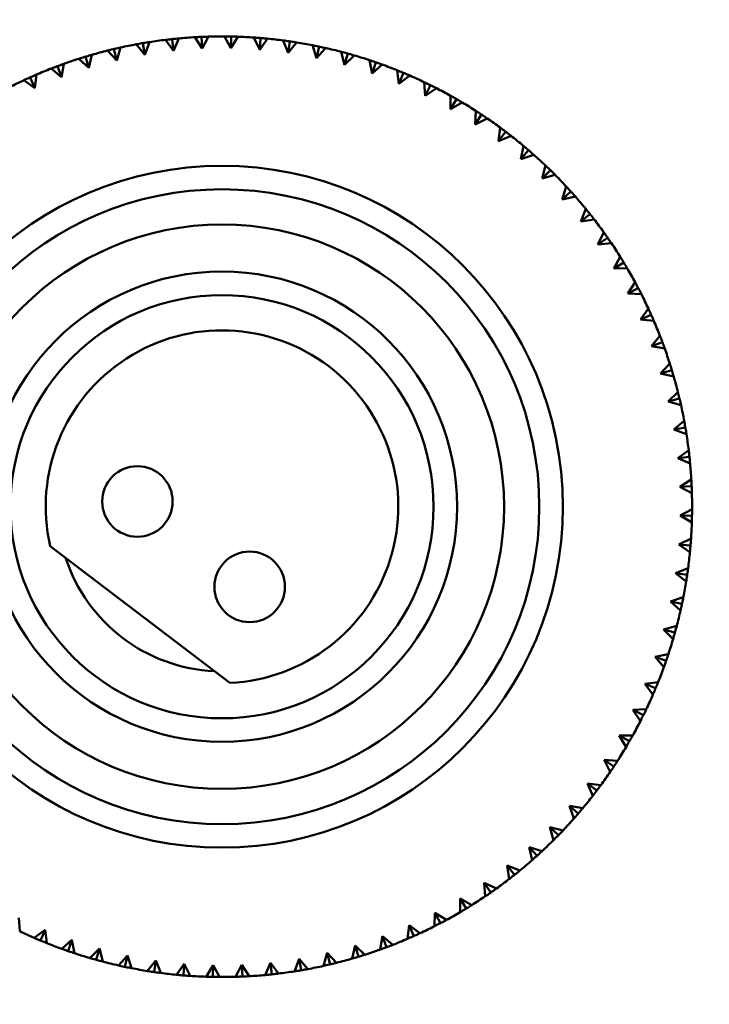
# Model space of a CAD drawing. Header units: millimetres. Extents: x 122 to 1973, y 56 to 2939.
# Tile 12 of 29: x 505 to 534, y 218 to 260. Entities that reach past the tile are written whole.
import ezdxf

# ---------------------------------------------------------------- set-up
doc = ezdxf.new("R2010")
doc.units = ezdxf.units.MM
doc.header["$LTSCALE"] = 10
doc.layers.add('Widoczne (ISO)', color=7, linetype='Continuous', lineweight=50)

msp = doc.modelspace()

# ---------------------------------------------------------------- linework, layer by layer
at = {"layer": 'Widoczne (ISO)'}
for p, q in [((511.602, 258.341), (511.263, 258.805)), ((511.549, 258.838), (511.602, 258.341)), ((511.835, 258.866), (511.602, 258.341)), ((512.823, 258.432), (512.514, 258.917)), ((512.802, 258.932), (512.823, 258.432)), ((513.089, 258.942), (512.823, 258.432)), ((514.048, 258.447), (513.77, 258.95)), ((514.058, 258.947), (514.048, 258.447)), ((514.345, 258.939), (514.048, 258.447)), ((515.272, 258.385), (515.026, 258.904)), ((515.313, 258.883), (515.272, 258.385)), ((515.599, 258.857), (515.272, 258.385)), ((516.489, 258.246), (516.276, 258.78)), ((509.073, 258.415), (509.188, 257.929)), ((509.353, 258.479), (509.188, 257.929)), ((510.388, 258.173), (510.021, 258.615)), ((510.304, 258.666), (510.388, 258.173)), ((510.588, 258.712), (510.388, 258.173)), ((516.561, 258.74), (516.489, 258.246)), ((516.845, 258.697), (516.489, 258.246)), ((517.695, 258.03), (517.516, 258.577)), ((517.798, 258.52), (517.695, 258.03)), ((518.079, 258.458), (517.695, 258.03)), ((508.005, 257.61), (507.585, 258.003)), ((507.86, 258.088), (508.005, 257.61)), ((508.135, 258.17), (508.005, 257.61)), ((509.188, 257.929), (508.793, 258.347)), ((518.885, 257.74), (518.741, 258.297)), ((519.019, 258.222), (518.885, 257.74)), ((519.295, 258.143), (518.885, 257.74)), ((520.054, 257.375), (519.946, 257.94)), ((506.844, 257.217), (506.401, 257.583)), ((506.669, 257.686), (506.844, 257.217)), ((506.939, 257.785), (506.844, 257.217)), ((520.218, 257.848), (520.054, 257.375)), ((520.489, 257.752), (520.054, 257.375)), ((505.507, 257.209), (505.711, 256.753)), ((505.77, 257.325), (505.711, 256.753)), ((521.199, 256.938), (521.126, 257.508)), ((521.392, 257.399), (521.199, 256.938)), ((521.656, 257.286), (521.199, 256.938)), ((505.711, 256.753), (505.245, 257.09)), ((522.313, 256.43), (522.276, 257.004)), ((522.535, 256.878), (522.313, 256.43)), ((522.792, 256.749), (522.313, 256.43)), ((523.394, 255.853), (523.393, 256.428)), ((523.643, 256.286), (523.394, 255.853)), ((523.891, 256.141), (523.394, 255.853)), ((524.436, 255.209), (524.471, 255.783)), ((524.712, 255.625), (524.436, 255.209)), ((524.95, 255.465), (524.436, 255.209)), ((525.435, 254.5), (525.507, 255.071)), ((525.737, 254.899), (525.435, 254.5)), ((525.965, 254.724), (525.435, 254.5)), ((526.389, 253.731), (526.495, 254.296)), ((526.715, 254.11), (526.389, 253.731)), ((526.931, 253.921), (526.389, 253.731)), ((527.291, 252.903), (527.434, 253.46)), ((527.641, 253.261), (527.291, 252.903)), ((527.845, 253.059), (527.291, 252.903)), ((528.141, 252.02), (528.318, 252.567)), ((528.512, 252.355), (528.141, 252.02)), ((528.703, 252.141), (528.141, 252.02)), ((528.933, 251.086), (529.144, 251.621)), ((529.324, 251.397), (528.933, 251.086)), ((529.501, 251.171), (528.933, 251.086)), ((529.665, 250.103), (529.909, 250.624)), ((530.075, 250.389), (529.665, 250.103)), ((530.238, 250.152), (529.665, 250.103)), ((530.333, 249.077), (530.61, 249.581)), ((530.761, 249.337), (530.333, 249.077)), ((530.908, 249.09), (530.333, 249.077)), ((530.936, 248.011), (531.244, 248.497)), ((531.379, 248.243), (530.936, 248.011)), ((531.511, 247.987), (530.936, 248.011)), ((531.471, 246.908), (531.808, 247.374)), ((531.928, 247.113), (531.471, 246.908)), ((532.043, 246.849), (531.471, 246.908)), ((531.936, 245.775), (532.302, 246.219)), ((532.404, 245.95), (531.936, 245.775)), ((532.503, 245.68), (531.936, 245.775)), ((532.328, 244.615), (532.721, 245.034)), ((532.807, 244.76), (532.328, 244.615)), ((532.888, 244.484), (532.328, 244.615)), ((532.647, 243.432), (533.065, 243.826)), ((533.134, 243.547), (532.647, 243.432)), ((533.198, 243.266), (532.647, 243.432)), ((532.891, 242.231), (533.333, 242.598)), ((533.384, 242.315), (532.891, 242.231)), ((533.43, 242.032), (532.891, 242.231)), ((533.059, 241.018), (533.524, 241.356)), ((533.556, 241.071), (533.059, 241.018)), ((533.585, 240.785), (533.059, 241.018)), ((533.15, 239.796), (533.635, 240.105)), ((533.65, 239.818), (533.15, 239.796)), ((533.66, 239.531), (533.15, 239.796)), ((533.165, 238.571), (533.669, 238.849)), ((533.665, 238.562), (533.165, 238.571)), ((533.657, 238.274), (533.165, 238.571)), ((533.103, 237.348), (533.623, 237.593)), ((514.009, 231.458), (506.358, 237.276)), ((533.601, 237.307), (533.103, 237.348)), ((533.575, 237.02), (533.103, 237.348)), ((532.964, 236.131), (533.498, 236.343)), ((533.459, 236.058), (532.964, 236.131)), ((533.415, 235.774), (532.964, 236.131)), ((532.749, 234.925), (533.295, 235.103)), ((533.238, 234.822), (532.749, 234.925)), ((533.177, 234.541), (532.749, 234.925)), ((532.458, 233.735), (533.015, 233.878)), ((532.94, 233.601), (532.458, 233.735)), ((532.861, 233.324), (532.458, 233.735)), ((532.094, 232.565), (532.658, 232.674)), ((532.566, 232.401), (532.094, 232.565)), ((532.47, 232.13), (532.094, 232.565)), ((531.656, 231.421), (532.227, 231.494)), ((532.118, 231.228), (531.656, 231.421)), ((532.005, 230.963), (531.656, 231.421)), ((531.148, 230.306), (531.722, 230.343)), ((531.596, 230.085), (531.148, 230.306)), ((531.467, 229.828), (531.148, 230.306)), ((530.571, 229.226), (531.146, 229.227)), ((531.004, 228.976), (530.571, 229.226)), ((530.859, 228.728), (530.571, 229.226)), ((530.344, 227.908), (529.927, 228.184)), ((530.183, 227.669), (529.927, 228.184)), ((529.927, 228.184), (530.501, 228.148)), ((529.442, 226.654), (529.219, 227.184)), ((529.219, 227.184), (529.617, 226.882)), ((529.219, 227.184), (529.789, 227.113)), ((528.639, 225.688), (528.449, 226.231)), ((528.828, 225.905), (528.449, 226.231)), ((528.449, 226.231), (529.014, 226.124)), ((527.979, 224.979), (527.621, 225.328)), ((527.777, 224.774), (527.621, 225.328)), ((527.621, 225.328), (528.178, 225.186)), ((527.074, 224.108), (526.738, 224.479)), ((526.859, 223.917), (526.738, 224.479)), ((526.738, 224.479), (527.286, 224.302)), ((526.115, 223.295), (525.804, 223.687)), ((525.889, 223.118), (525.804, 223.687)), ((525.804, 223.687), (526.339, 223.476)), ((525.108, 222.545), (524.822, 222.955)), ((524.871, 222.382), (524.822, 222.955)), ((524.822, 222.955), (525.342, 222.711)), ((524.055, 221.859), (523.795, 222.286)), ((523.808, 221.711), (523.795, 222.286)), ((523.795, 222.286), (524.299, 222.01)), ((522.706, 221.109), (522.729, 221.683)), ((522.961, 221.24), (522.729, 221.683)), ((522.729, 221.683), (523.215, 221.376)), ((505.024, 221.471), (505.061, 220.898)), ((521.567, 220.576), (521.627, 221.148)), ((521.831, 220.692), (521.627, 221.148)), ((521.627, 221.148), (522.092, 220.811)), ((505.682, 220.615), (506.139, 220.963)), ((505.946, 220.502), (506.139, 220.963)), ((506.139, 220.963), (506.212, 220.393)), ((520.398, 220.117), (520.493, 220.684)), ((520.668, 220.215), (520.493, 220.684)), ((520.493, 220.684), (520.937, 220.318)), ((506.849, 220.149), (507.283, 220.526)), ((507.12, 220.053), (507.283, 220.526)), ((507.283, 220.526), (507.392, 219.961)), ((519.202, 219.731), (519.333, 220.291)), ((519.478, 219.813), (519.333, 220.291)), ((519.333, 220.291), (519.752, 219.898)), ((508.043, 219.758), (508.453, 220.161)), ((508.319, 219.679), (508.453, 220.161)), ((508.453, 220.161), (508.597, 219.604)), ((509.259, 219.443), (509.643, 219.871)), ((509.54, 219.381), (509.643, 219.871)), ((509.643, 219.871), (509.821, 219.324)), ((517.985, 219.422), (518.15, 219.972)), ((518.265, 219.486), (518.15, 219.972)), ((518.15, 219.972), (518.544, 219.554)), ((510.492, 219.204), (510.849, 219.656)), ((510.777, 219.161), (510.849, 219.656)), ((510.849, 219.656), (511.061, 219.121)), ((511.739, 219.044), (512.066, 219.517)), ((512.025, 219.018), (512.066, 219.517)), ((512.066, 219.517), (512.312, 218.997)), ((512.992, 218.962), (513.289, 219.454)), ((513.28, 218.954), (513.289, 219.454)), ((513.289, 219.454), (513.567, 218.951)), ((514.249, 218.959), (514.514, 219.469)), ((514.536, 218.969), (514.514, 219.469)), ((514.514, 219.469), (514.823, 218.984)), ((515.503, 219.035), (515.736, 219.56)), ((515.789, 219.063), (515.736, 219.56)), ((515.736, 219.56), (516.075, 219.096)), ((516.75, 219.189), (516.949, 219.729)), ((517.034, 219.236), (516.949, 219.729)), ((516.949, 219.729), (517.317, 219.286))]:
    msp.add_line(p, q, dxfattribs=at)
for centre, radius in [((513.669, 238.951), 50), ((513.669, 238.951), 14.5), ((513.669, 238.951), 13.5), ((513.669, 238.951), 12), ((513.669, 238.951), 10), ((513.669, 238.951), 9), ((510.07, 239.174), 1.5), ((514.846, 235.543), 1.5)]:
    msp.add_circle(centre, radius, dxfattribs=at)
for radius, start, end in [(20, 96.909, 98.8618), (20, 93.309, 95.2618), (20, 89.709, 91.6618), (20, 86.109, 88.0618), (20, 82.509, 84.4618), (20, 100.509, 102.4618), (20, 78.909, 80.8618), (20, 75.309, 77.2618), (20, 107.709, 109.6618), (20, 104.109, 106.0618), (20, 71.709, 73.6618), (20, 111.309, 113.2618), (20, 68.109, 70.0618), (20, 64.509, 66.4618), (20, 114.909, 116.8618), (20, 60.909, 62.8618), (20, 57.309, 59.2618), (20, 53.709, 55.6618), (20, 50.109, 52.0618), (20, 46.509, 48.4618), (20, 42.909, 44.8618), (20, 39.309, 41.2618), (20, 35.709, 37.6618), (20, 32.109, 34.0618), (20, 28.509, 30.4618), (20, 24.909, 26.8618), (20, 21.309, 23.2618), (7.5, 272.5975, 192.9025), (20, 17.709, 19.6618), (20, 14.109, 16.0618), (20, 10.509, 12.4618), (20, 6.909, 8.8618), (20, 3.309, 5.2618), (20, 359.709, 1.6618), (20, 356.109, 358.0618), (20, 352.509, 354.4618), (7, 198.0951, 267.4049), (20, 348.909, 350.8618), (20, 345.309, 347.2618), (20, 341.709, 343.6618), (20, 338.109, 340.0618), (20, 334.509, 336.4618), (20, 330.909, 332.8618), (20, 327.309, 329.2618), (20, 323.709, 325.6618), (20, 320.109, 322.0618), (20, 316.509, 318.4618), (20, 312.909, 314.8618), (20, 309.309, 311.2618), (20, 305.709, 307.6618), (20, 302.109, 304.0618), (20, 298.509, 300.4618), (20, 294.909, 296.8618), (20, 244.509, 246.4618), (20, 248.109, 250.0618), (20, 291.309, 293.2618), (20, 251.709, 253.6618), (20, 287.709, 289.6618), (20, 255.309, 257.2618), (20, 280.509, 282.4618), (20, 284.109, 286.0618), (20, 258.909, 260.8618), (20, 262.509, 264.4618), (20, 266.109, 268.0618), (20, 273.309, 275.2618), (20, 276.909, 278.8618), (20, 269.709, 271.6618)]:
    msp.add_arc((513.669, 238.951), radius, start, end, dxfattribs=at)
for points, knots in [([(511.263, 258.805), (511.345, 258.815), (511.427, 258.825), (511.522, 258.835), (511.535, 258.836), (511.549, 258.838)], [0.01597845, 0.01597845, 0.01597845, 0.01597845, 0.06606705, 0.06606705, 0.07409033, 0.07409033, 0.07409033, 0.07409033]), ([(511.549, 258.838), (511.562, 258.839), (511.575, 258.841), (511.67, 258.851), (511.752, 258.859), (511.835, 258.866)], [0.05804162, 0.05804162, 0.05804162, 0.05804162, 0.06605559, 0.06605559, 0.11615352, 0.11615352, 0.11615352, 0.11615352]), ([(512.514, 258.917), (512.597, 258.922), (512.679, 258.926), (512.775, 258.931), (512.788, 258.931), (512.802, 258.932)], [0.01597845, 0.01597845, 0.01597845, 0.01597845, 0.06606705, 0.06606705, 0.07409033, 0.07409033, 0.07409033, 0.07409033]), ([(512.802, 258.932), (512.815, 258.932), (512.828, 258.933), (512.924, 258.937), (513.006, 258.94), (513.089, 258.942)], [0.05804162, 0.05804162, 0.05804162, 0.05804162, 0.06605559, 0.06605559, 0.11615352, 0.11615352, 0.11615352, 0.11615352]), ([(513.77, 258.95), (513.853, 258.95), (513.936, 258.949), (514.031, 258.947), (514.045, 258.947), (514.058, 258.947)], [0.01597845, 0.01597845, 0.01597845, 0.01597845, 0.06606705, 0.06606705, 0.07409033, 0.07409033, 0.07409033, 0.07409033]), ([(514.058, 258.947), (514.071, 258.947), (514.084, 258.946), (514.18, 258.944), (514.263, 258.942), (514.345, 258.939)], [0.05804162, 0.05804162, 0.05804162, 0.05804162, 0.06605559, 0.06605559, 0.11615352, 0.11615352, 0.11615352, 0.11615352]), ([(515.026, 258.904), (515.108, 258.899), (515.191, 258.893), (515.286, 258.885), (515.299, 258.884), (515.313, 258.883)], [0.01597845, 0.01597845, 0.01597845, 0.01597845, 0.06606705, 0.06606705, 0.07409033, 0.07409033, 0.07409033, 0.07409033]), ([(515.313, 258.883), (515.326, 258.882), (515.339, 258.881), (515.435, 258.873), (515.517, 258.865), (515.599, 258.857)], [0.05804162, 0.05804162, 0.05804162, 0.05804162, 0.06605559, 0.06605559, 0.11615352, 0.11615352, 0.11615352, 0.11615352]), ([(516.276, 258.78), (516.358, 258.769), (516.44, 258.758), (516.535, 258.744), (516.548, 258.742), (516.561, 258.74)], [0.01597845, 0.01597845, 0.01597845, 0.01597845, 0.06606705, 0.06606705, 0.07409033, 0.07409033, 0.07409033, 0.07409033]), ([(508.793, 258.347), (508.874, 258.367), (508.954, 258.387), (509.047, 258.409), (509.06, 258.412), (509.073, 258.415)], [0.01597845, 0.01597845, 0.01597845, 0.01597845, 0.06606705, 0.06606705, 0.07409033, 0.07409033, 0.07409033, 0.07409033]), ([(509.073, 258.415), (509.086, 258.418), (509.099, 258.421), (509.192, 258.443), (509.272, 258.462), (509.353, 258.479)], [0.05804162, 0.05804162, 0.05804162, 0.05804162, 0.06605559, 0.06605559, 0.11615352, 0.11615352, 0.11615352, 0.11615352]), ([(510.021, 258.615), (510.102, 258.63), (510.183, 258.645), (510.278, 258.661), (510.291, 258.663), (510.304, 258.666)], [0.01597845, 0.01597845, 0.01597845, 0.01597845, 0.06606705, 0.06606705, 0.07409033, 0.07409033, 0.07409033, 0.07409033]), ([(510.304, 258.666), (510.317, 258.668), (510.33, 258.67), (510.425, 258.686), (510.506, 258.699), (510.588, 258.712)], [0.05804162, 0.05804162, 0.05804162, 0.05804162, 0.06605559, 0.06605559, 0.11615352, 0.11615352, 0.11615352, 0.11615352]), ([(516.561, 258.74), (516.574, 258.738), (516.587, 258.737), (516.682, 258.722), (516.764, 258.71), (516.845, 258.697)], [0.05804162, 0.05804162, 0.05804162, 0.05804162, 0.06605559, 0.06605559, 0.11615352, 0.11615352, 0.11615352, 0.11615352]), ([(517.516, 258.577), (517.597, 258.561), (517.678, 258.545), (517.772, 258.525), (517.785, 258.522), (517.798, 258.52)], [0.01597845, 0.01597845, 0.01597845, 0.01597845, 0.06606705, 0.06606705, 0.07409033, 0.07409033, 0.07409033, 0.07409033]), ([(517.798, 258.52), (517.811, 258.517), (517.824, 258.514), (517.918, 258.494), (517.998, 258.477), (518.079, 258.458)], [0.05804162, 0.05804162, 0.05804162, 0.05804162, 0.06605559, 0.06605559, 0.11615352, 0.11615352, 0.11615352, 0.11615352]), ([(507.585, 258.003), (507.664, 258.028), (507.743, 258.053), (507.834, 258.081), (507.847, 258.085), (507.86, 258.088)], [0.01597845, 0.01597845, 0.01597845, 0.01597845, 0.06606705, 0.06606705, 0.07409033, 0.07409033, 0.07409033, 0.07409033]), ([(507.86, 258.088), (507.872, 258.092), (507.885, 258.096), (507.977, 258.124), (508.056, 258.147), (508.135, 258.17)], [0.05804162, 0.05804162, 0.05804162, 0.05804162, 0.06605559, 0.06605559, 0.11615352, 0.11615352, 0.11615352, 0.11615352]), ([(518.741, 258.297), (518.821, 258.276), (518.901, 258.254), (518.993, 258.229), (519.006, 258.225), (519.019, 258.222)], [0.01597845, 0.01597845, 0.01597845, 0.01597845, 0.06606705, 0.06606705, 0.07409033, 0.07409033, 0.07409033, 0.07409033]), ([(519.019, 258.222), (519.031, 258.218), (519.044, 258.215), (519.136, 258.189), (519.216, 258.166), (519.295, 258.143)], [0.05804162, 0.05804162, 0.05804162, 0.05804162, 0.06605559, 0.06605559, 0.11615352, 0.11615352, 0.11615352, 0.11615352]), ([(519.946, 257.94), (520.024, 257.914), (520.102, 257.888), (520.193, 257.857), (520.205, 257.852), (520.218, 257.848)], [0.01597845, 0.01597845, 0.01597845, 0.01597845, 0.06606705, 0.06606705, 0.07409033, 0.07409033, 0.07409033, 0.07409033]), ([(506.401, 257.583), (506.478, 257.613), (506.555, 257.643), (506.645, 257.677), (506.657, 257.681), (506.669, 257.686)], [0.01597845, 0.01597845, 0.01597845, 0.01597845, 0.06606705, 0.06606705, 0.07409033, 0.07409033, 0.07409033, 0.07409033]), ([(506.669, 257.686), (506.682, 257.69), (506.694, 257.695), (506.784, 257.728), (506.862, 257.757), (506.939, 257.785)], [0.05804162, 0.05804162, 0.05804162, 0.05804162, 0.06605559, 0.06605559, 0.11615352, 0.11615352, 0.11615352, 0.11615352]), ([(520.218, 257.848), (520.23, 257.844), (520.243, 257.839), (520.334, 257.808), (520.411, 257.78), (520.489, 257.752)], [0.05804162, 0.05804162, 0.05804162, 0.05804162, 0.06605559, 0.06605559, 0.11615352, 0.11615352, 0.11615352, 0.11615352]), ([(505.245, 257.09), (505.32, 257.125), (505.395, 257.159), (505.483, 257.199), (505.495, 257.204), (505.507, 257.209)], [0.01597845, 0.01597845, 0.01597845, 0.01597845, 0.06606705, 0.06606705, 0.07409033, 0.07409033, 0.07409033, 0.07409033]), ([(505.507, 257.209), (505.519, 257.215), (505.531, 257.22), (505.619, 257.259), (505.694, 257.292), (505.77, 257.325)], [0.05804162, 0.05804162, 0.05804162, 0.05804162, 0.06605559, 0.06605559, 0.11615352, 0.11615352, 0.11615352, 0.11615352]), ([(521.126, 257.508), (521.202, 257.478), (521.279, 257.446), (521.367, 257.41), (521.379, 257.404), (521.392, 257.399)], [0.01597845, 0.01597845, 0.01597845, 0.01597845, 0.06606705, 0.06606705, 0.07409033, 0.07409033, 0.07409033, 0.07409033]), ([(521.392, 257.399), (521.404, 257.394), (521.416, 257.389), (521.504, 257.352), (521.58, 257.319), (521.656, 257.286)], [0.05804162, 0.05804162, 0.05804162, 0.05804162, 0.06605559, 0.06605559, 0.11615352, 0.11615352, 0.11615352, 0.11615352]), ([(522.276, 257.004), (522.351, 256.968), (522.425, 256.932), (522.511, 256.89), (522.523, 256.884), (522.535, 256.878)], [0.01597845, 0.01597845, 0.01597845, 0.01597845, 0.06606705, 0.06606705, 0.07409033, 0.07409033, 0.07409033, 0.07409033]), ([(522.535, 256.878), (522.547, 256.872), (522.559, 256.866), (522.644, 256.824), (522.718, 256.786), (522.792, 256.749)], [0.05804162, 0.05804162, 0.05804162, 0.05804162, 0.06605559, 0.06605559, 0.11615352, 0.11615352, 0.11615352, 0.11615352]), ([(523.393, 256.428), (523.465, 256.387), (523.537, 256.347), (523.62, 256.299), (523.632, 256.293), (523.643, 256.286)], [0.01597845, 0.01597845, 0.01597845, 0.01597845, 0.06606705, 0.06606705, 0.07409033, 0.07409033, 0.07409033, 0.07409033]), ([(523.643, 256.286), (523.654, 256.279), (523.666, 256.273), (523.749, 256.225), (523.82, 256.183), (523.891, 256.141)], [0.05804162, 0.05804162, 0.05804162, 0.05804162, 0.06605559, 0.06605559, 0.11615352, 0.11615352, 0.11615352, 0.11615352]), ([(524.471, 255.783), (524.54, 255.738), (524.61, 255.693), (524.69, 255.64), (524.701, 255.633), (524.712, 255.625)], [0.01597845, 0.01597845, 0.01597845, 0.01597845, 0.06606705, 0.06606705, 0.07409033, 0.07409033, 0.07409033, 0.07409033]), ([(524.712, 255.625), (524.723, 255.618), (524.734, 255.611), (524.814, 255.558), (524.882, 255.512), (524.95, 255.465)], [0.05804162, 0.05804162, 0.05804162, 0.05804162, 0.06605559, 0.06605559, 0.11615352, 0.11615352, 0.11615352, 0.11615352]), ([(525.507, 255.071), (525.573, 255.022), (525.639, 254.973), (525.716, 254.915), (525.726, 254.907), (525.737, 254.899)], [0.01597845, 0.01597845, 0.01597845, 0.01597845, 0.06606705, 0.06606705, 0.07409033, 0.07409033, 0.07409033, 0.07409033]), ([(525.737, 254.899), (525.748, 254.891), (525.758, 254.883), (525.834, 254.825), (525.9, 254.775), (525.965, 254.724)], [0.05804162, 0.05804162, 0.05804162, 0.05804162, 0.06605559, 0.06605559, 0.11615352, 0.11615352, 0.11615352, 0.11615352]), ([(526.495, 254.296), (526.559, 254.243), (526.622, 254.19), (526.695, 254.127), (526.705, 254.119), (526.715, 254.11)], [0.01597845, 0.01597845, 0.01597845, 0.01597845, 0.06606705, 0.06606705, 0.07409033, 0.07409033, 0.07409033, 0.07409033]), ([(526.715, 254.11), (526.725, 254.101), (526.735, 254.093), (526.807, 254.03), (526.869, 253.976), (526.931, 253.921)], [0.05804162, 0.05804162, 0.05804162, 0.05804162, 0.06605559, 0.06605559, 0.11615352, 0.11615352, 0.11615352, 0.11615352]), ([(527.434, 253.46), (527.494, 253.403), (527.553, 253.346), (527.622, 253.279), (527.631, 253.27), (527.641, 253.261)], [0.01597845, 0.01597845, 0.01597845, 0.01597845, 0.06606705, 0.06606705, 0.07409033, 0.07409033, 0.07409033, 0.07409033]), ([(527.641, 253.261), (527.65, 253.252), (527.66, 253.242), (527.728, 253.175), (527.787, 253.117), (527.845, 253.059)], [0.05804162, 0.05804162, 0.05804162, 0.05804162, 0.06605559, 0.06605559, 0.11615352, 0.11615352, 0.11615352, 0.11615352]), ([(528.318, 252.567), (528.374, 252.507), (528.43, 252.446), (528.494, 252.375), (528.503, 252.365), (528.512, 252.355)], [0.01597845, 0.01597845, 0.01597845, 0.01597845, 0.06606705, 0.06606705, 0.07409033, 0.07409033, 0.07409033, 0.07409033]), ([(528.512, 252.355), (528.521, 252.346), (528.529, 252.336), (528.594, 252.264), (528.648, 252.203), (528.703, 252.141)], [0.05804162, 0.05804162, 0.05804162, 0.05804162, 0.06605559, 0.06605559, 0.11615352, 0.11615352, 0.11615352, 0.11615352]), ([(529.144, 251.621), (529.196, 251.557), (529.248, 251.493), (529.308, 251.418), (529.316, 251.407), (529.324, 251.397)], [0.01597845, 0.01597845, 0.01597845, 0.01597845, 0.06606705, 0.06606705, 0.07409033, 0.07409033, 0.07409033, 0.07409033]), ([(529.324, 251.397), (529.332, 251.387), (529.341, 251.376), (529.4, 251.301), (529.451, 251.236), (529.501, 251.171)], [0.05804162, 0.05804162, 0.05804162, 0.05804162, 0.06605559, 0.06605559, 0.11615352, 0.11615352, 0.11615352, 0.11615352]), ([(529.909, 250.624), (529.957, 250.557), (530.005, 250.49), (530.06, 250.411), (530.067, 250.4), (530.075, 250.389)], [0.01597845, 0.01597845, 0.01597845, 0.01597845, 0.06606705, 0.06606705, 0.07409033, 0.07409033, 0.07409033, 0.07409033]), ([(530.075, 250.389), (530.082, 250.378), (530.09, 250.368), (530.145, 250.289), (530.191, 250.221), (530.238, 250.152)], [0.05804162, 0.05804162, 0.05804162, 0.05804162, 0.06605559, 0.06605559, 0.11615352, 0.11615352, 0.11615352, 0.11615352]), ([(530.61, 249.581), (530.653, 249.511), (530.697, 249.441), (530.747, 249.359), (530.754, 249.348), (530.761, 249.337)], [0.01597845, 0.01597845, 0.01597845, 0.01597845, 0.06606705, 0.06606705, 0.07409033, 0.07409033, 0.07409033, 0.07409033]), ([(530.761, 249.337), (530.768, 249.325), (530.774, 249.314), (530.824, 249.232), (530.866, 249.161), (530.908, 249.09)], [0.05804162, 0.05804162, 0.05804162, 0.05804162, 0.06605559, 0.06605559, 0.11615352, 0.11615352, 0.11615352, 0.11615352]), ([(531.244, 248.497), (531.283, 248.424), (531.322, 248.351), (531.367, 248.266), (531.373, 248.255), (531.379, 248.243)], [0.01597845, 0.01597845, 0.01597845, 0.01597845, 0.06606705, 0.06606705, 0.07409033, 0.07409033, 0.07409033, 0.07409033]), ([(531.379, 248.243), (531.385, 248.231), (531.391, 248.219), (531.436, 248.135), (531.473, 248.061), (531.511, 247.987)], [0.05804162, 0.05804162, 0.05804162, 0.05804162, 0.06605559, 0.06605559, 0.11615352, 0.11615352, 0.11615352, 0.11615352]), ([(531.808, 247.374), (531.843, 247.299), (531.877, 247.224), (531.917, 247.137), (531.922, 247.125), (531.928, 247.113)], [0.01597845, 0.01597845, 0.01597845, 0.01597845, 0.06606705, 0.06606705, 0.07409033, 0.07409033, 0.07409033, 0.07409033]), ([(531.928, 247.113), (531.933, 247.1), (531.938, 247.088), (531.977, 247.001), (532.01, 246.925), (532.043, 246.849)], [0.05804162, 0.05804162, 0.05804162, 0.05804162, 0.06605559, 0.06605559, 0.11615352, 0.11615352, 0.11615352, 0.11615352]), ([(532.302, 246.219), (532.332, 246.142), (532.361, 246.064), (532.395, 245.975), (532.399, 245.962), (532.404, 245.95)], [0.01597845, 0.01597845, 0.01597845, 0.01597845, 0.06606705, 0.06606705, 0.07409033, 0.07409033, 0.07409033, 0.07409033]), ([(532.404, 245.95), (532.409, 245.938), (532.413, 245.925), (532.447, 245.835), (532.475, 245.758), (532.503, 245.68)], [0.05804162, 0.05804162, 0.05804162, 0.05804162, 0.06605559, 0.06605559, 0.11615352, 0.11615352, 0.11615352, 0.11615352]), ([(532.721, 245.034), (532.746, 244.956), (532.771, 244.877), (532.799, 244.785), (532.803, 244.772), (532.807, 244.76)], [0.01597845, 0.01597845, 0.01597845, 0.01597845, 0.06606705, 0.06606705, 0.07409033, 0.07409033, 0.07409033, 0.07409033]), ([(532.807, 244.76), (532.81, 244.747), (532.814, 244.734), (532.842, 244.643), (532.865, 244.563), (532.888, 244.484)], [0.05804162, 0.05804162, 0.05804162, 0.05804162, 0.06605559, 0.06605559, 0.11615352, 0.11615352, 0.11615352, 0.11615352]), ([(533.065, 243.826), (533.086, 243.746), (533.105, 243.666), (533.127, 243.572), (533.131, 243.56), (533.134, 243.547)], [0.01597845, 0.01597845, 0.01597845, 0.01597845, 0.06606705, 0.06606705, 0.07409033, 0.07409033, 0.07409033, 0.07409033]), ([(533.134, 243.547), (533.137, 243.534), (533.14, 243.521), (533.161, 243.428), (533.18, 243.347), (533.198, 243.266)], [0.05804162, 0.05804162, 0.05804162, 0.05804162, 0.06605559, 0.06605559, 0.11615352, 0.11615352, 0.11615352, 0.11615352]), ([(533.333, 242.598), (533.348, 242.517), (533.363, 242.436), (533.379, 242.341), (533.382, 242.328), (533.384, 242.315)], [0.01597845, 0.01597845, 0.01597845, 0.01597845, 0.06606705, 0.06606705, 0.07409033, 0.07409033, 0.07409033, 0.07409033]), ([(533.384, 242.315), (533.386, 242.302), (533.388, 242.289), (533.404, 242.195), (533.417, 242.113), (533.43, 242.032)], [0.05804162, 0.05804162, 0.05804162, 0.05804162, 0.06605559, 0.06605559, 0.11615352, 0.11615352, 0.11615352, 0.11615352]), ([(533.524, 241.356), (533.534, 241.274), (533.543, 241.192), (533.553, 241.097), (533.555, 241.084), (533.556, 241.071)], [0.01597845, 0.01597845, 0.01597845, 0.01597845, 0.06606705, 0.06606705, 0.07409033, 0.07409033, 0.07409033, 0.07409033]), ([(533.556, 241.071), (533.558, 241.058), (533.559, 241.044), (533.569, 240.949), (533.577, 240.867), (533.585, 240.785)], [0.05804162, 0.05804162, 0.05804162, 0.05804162, 0.06605559, 0.06605559, 0.11615352, 0.11615352, 0.11615352, 0.11615352]), ([(533.635, 240.105), (533.64, 240.023), (533.644, 239.94), (533.649, 239.844), (533.649, 239.831), (533.65, 239.818)], [0.01597845, 0.01597845, 0.01597845, 0.01597845, 0.06606705, 0.06606705, 0.07409033, 0.07409033, 0.07409033, 0.07409033]), ([(533.65, 239.818), (533.651, 239.805), (533.651, 239.791), (533.655, 239.696), (533.658, 239.613), (533.66, 239.531)], [0.05804162, 0.05804162, 0.05804162, 0.05804162, 0.06605559, 0.06605559, 0.11615352, 0.11615352, 0.11615352, 0.11615352]), ([(533.669, 238.849), (533.668, 238.766), (533.667, 238.684), (533.666, 238.588), (533.665, 238.575), (533.665, 238.562)], [0.01597845, 0.01597845, 0.01597845, 0.01597845, 0.06606705, 0.06606705, 0.07409033, 0.07409033, 0.07409033, 0.07409033]), ([(533.665, 238.562), (533.665, 238.548), (533.665, 238.535), (533.662, 238.439), (533.66, 238.357), (533.657, 238.274)], [0.05804162, 0.05804162, 0.05804162, 0.05804162, 0.06605559, 0.06605559, 0.11615352, 0.11615352, 0.11615352, 0.11615352]), ([(533.623, 237.593), (533.617, 237.511), (533.611, 237.429), (533.603, 237.333), (533.602, 237.32), (533.601, 237.307)], [0.01597845, 0.01597845, 0.01597845, 0.01597845, 0.06606705, 0.06606705, 0.07409033, 0.07409033, 0.07409033, 0.07409033]), ([(533.601, 237.307), (533.6, 237.294), (533.599, 237.28), (533.591, 237.185), (533.583, 237.103), (533.575, 237.02)], [0.05804162, 0.05804162, 0.05804162, 0.05804162, 0.06605559, 0.06605559, 0.11615352, 0.11615352, 0.11615352, 0.11615352]), ([(533.498, 236.343), (533.487, 236.261), (533.476, 236.18), (533.462, 236.085), (533.461, 236.072), (533.459, 236.058)], [0.01597845, 0.01597845, 0.01597845, 0.01597845, 0.06606705, 0.06606705, 0.07409033, 0.07409033, 0.07409033, 0.07409033]), ([(533.459, 236.058), (533.457, 236.045), (533.455, 236.032), (533.441, 235.937), (533.428, 235.856), (533.415, 235.774)], [0.05804162, 0.05804162, 0.05804162, 0.05804162, 0.06605559, 0.06605559, 0.11615352, 0.11615352, 0.11615352, 0.11615352]), ([(533.295, 235.103), (533.279, 235.022), (533.263, 234.941), (533.243, 234.847), (533.241, 234.834), (533.238, 234.822)], [0.01597845, 0.01597845, 0.01597845, 0.01597845, 0.06606705, 0.06606705, 0.07409033, 0.07409033, 0.07409033, 0.07409033]), ([(533.238, 234.822), (533.235, 234.809), (533.232, 234.796), (533.212, 234.702), (533.195, 234.621), (533.177, 234.541)], [0.05804162, 0.05804162, 0.05804162, 0.05804162, 0.06605559, 0.06605559, 0.11615352, 0.11615352, 0.11615352, 0.11615352]), ([(533.015, 233.878), (532.994, 233.799), (532.973, 233.719), (532.947, 233.626), (532.944, 233.614), (532.94, 233.601)], [0.01597845, 0.01597845, 0.01597845, 0.01597845, 0.06606705, 0.06606705, 0.07409033, 0.07409033, 0.07409033, 0.07409033]), ([(532.94, 233.601), (532.937, 233.588), (532.933, 233.575), (532.907, 233.483), (532.884, 233.404), (532.861, 233.324)], [0.05804162, 0.05804162, 0.05804162, 0.05804162, 0.06605559, 0.06605559, 0.11615352, 0.11615352, 0.11615352, 0.11615352]), ([(532.566, 232.401), (532.562, 232.389), (532.557, 232.376), (532.526, 232.286), (532.498, 232.208), (532.47, 232.13)], [0.05804162, 0.05804162, 0.05804162, 0.05804162, 0.06605559, 0.06605559, 0.11615352, 0.11615352, 0.11615352, 0.11615352]), ([(532.658, 232.674), (532.632, 232.595), (532.606, 232.517), (532.575, 232.426), (532.57, 232.414), (532.566, 232.401)], [0.01597845, 0.01597845, 0.01597845, 0.01597845, 0.06606705, 0.06606705, 0.07409033, 0.07409033, 0.07409033, 0.07409033]), ([(532.118, 231.228), (532.112, 231.216), (532.107, 231.203), (532.07, 231.115), (532.038, 231.039), (532.005, 230.963)], [0.05804162, 0.05804162, 0.05804162, 0.05804162, 0.06605559, 0.06605559, 0.11615352, 0.11615352, 0.11615352, 0.11615352]), ([(532.227, 231.494), (532.196, 231.417), (532.165, 231.341), (532.128, 231.252), (532.123, 231.24), (532.118, 231.228)], [0.01597845, 0.01597845, 0.01597845, 0.01597845, 0.06606705, 0.06606705, 0.07409033, 0.07409033, 0.07409033, 0.07409033]), ([(531.722, 230.343), (531.686, 230.269), (531.65, 230.194), (531.608, 230.108), (531.602, 230.096), (531.596, 230.085)], [0.01597845, 0.01597845, 0.01597845, 0.01597845, 0.06606705, 0.06606705, 0.07409033, 0.07409033, 0.07409033, 0.07409033]), ([(531.596, 230.085), (531.59, 230.073), (531.585, 230.061), (531.542, 229.975), (531.505, 229.901), (531.467, 229.828)], [0.05804162, 0.05804162, 0.05804162, 0.05804162, 0.06605559, 0.06605559, 0.11615352, 0.11615352, 0.11615352, 0.11615352]), ([(531.146, 229.227), (531.106, 229.154), (531.065, 229.083), (531.017, 228.999), (531.011, 228.988), (531.004, 228.976)], [0.01597845, 0.01597845, 0.01597845, 0.01597845, 0.06606705, 0.06606705, 0.07409033, 0.07409033, 0.07409033, 0.07409033]), ([(531.004, 228.976), (530.998, 228.965), (530.991, 228.953), (530.943, 228.87), (530.901, 228.799), (530.859, 228.728)], [0.05804162, 0.05804162, 0.05804162, 0.05804162, 0.06605559, 0.06605559, 0.11615352, 0.11615352, 0.11615352, 0.11615352]), ([(530.501, 228.148), (530.456, 228.079), (530.411, 228.01), (530.358, 227.93), (530.351, 227.919), (530.344, 227.908)], [0.01597845, 0.01597845, 0.01597845, 0.01597845, 0.06606705, 0.06606705, 0.07409033, 0.07409033, 0.07409033, 0.07409033]), ([(528.828, 225.905), (528.82, 225.895), (528.811, 225.885), (528.748, 225.812), (528.694, 225.75), (528.639, 225.688)], [0.05804162, 0.05804162, 0.05804162, 0.05804162, 0.06605559, 0.06605559, 0.11615352, 0.11615352, 0.11615352, 0.11615352]), ([(527.979, 224.979), (527.97, 224.969), (527.961, 224.96), (527.894, 224.891), (527.835, 224.833), (527.777, 224.774)], [0.05804162, 0.05804162, 0.05804162, 0.05804162, 0.06605559, 0.06605559, 0.11615352, 0.11615352, 0.11615352, 0.11615352]), ([(528.178, 225.186), (528.122, 225.126), (528.064, 225.066), (527.998, 224.998), (527.988, 224.988), (527.979, 224.979)], [0.01597845, 0.01597845, 0.01597845, 0.01597845, 0.06606705, 0.06606705, 0.07409033, 0.07409033, 0.07409033, 0.07409033]), ([(527.074, 224.108), (527.064, 224.099), (527.054, 224.09), (526.983, 224.026), (526.921, 223.971), (526.859, 223.917)], [0.05804162, 0.05804162, 0.05804162, 0.05804162, 0.06605559, 0.06605559, 0.11615352, 0.11615352, 0.11615352, 0.11615352]), ([(527.286, 224.302), (527.225, 224.246), (527.164, 224.19), (527.093, 224.125), (527.083, 224.117), (527.074, 224.108)], [0.01597845, 0.01597845, 0.01597845, 0.01597845, 0.06606705, 0.06606705, 0.07409033, 0.07409033, 0.07409033, 0.07409033]), ([(526.115, 223.295), (526.105, 223.287), (526.094, 223.279), (526.019, 223.219), (525.954, 223.168), (525.889, 223.118)], [0.05804162, 0.05804162, 0.05804162, 0.05804162, 0.06605559, 0.06605559, 0.11615352, 0.11615352, 0.11615352, 0.11615352]), ([(526.339, 223.476), (526.275, 223.423), (526.211, 223.372), (526.136, 223.312), (526.125, 223.303), (526.115, 223.295)], [0.01597845, 0.01597845, 0.01597845, 0.01597845, 0.06606705, 0.06606705, 0.07409033, 0.07409033, 0.07409033, 0.07409033]), ([(525.108, 222.545), (525.097, 222.537), (525.086, 222.53), (525.007, 222.475), (524.939, 222.428), (524.871, 222.382)], [0.05804162, 0.05804162, 0.05804162, 0.05804162, 0.06605559, 0.06605559, 0.11615352, 0.11615352, 0.11615352, 0.11615352]), ([(525.342, 222.711), (525.275, 222.663), (525.208, 222.615), (525.129, 222.56), (525.118, 222.552), (525.108, 222.545)], [0.01597845, 0.01597845, 0.01597845, 0.01597845, 0.06606705, 0.06606705, 0.07409033, 0.07409033, 0.07409033, 0.07409033]), ([(524.299, 222.01), (524.23, 221.966), (524.159, 221.922), (524.077, 221.873), (524.066, 221.866), (524.055, 221.859)], [0.01597845, 0.01597845, 0.01597845, 0.01597845, 0.06606705, 0.06606705, 0.07409033, 0.07409033, 0.07409033, 0.07409033]), ([(524.055, 221.859), (524.044, 221.852), (524.032, 221.845), (523.95, 221.795), (523.879, 221.753), (523.808, 221.711)], [0.05804162, 0.05804162, 0.05804162, 0.05804162, 0.06605559, 0.06605559, 0.11615352, 0.11615352, 0.11615352, 0.11615352]), ([(522.961, 221.24), (522.949, 221.234), (522.938, 221.228), (522.853, 221.184), (522.779, 221.146), (522.706, 221.109)], [0.05804162, 0.05804162, 0.05804162, 0.05804162, 0.06605559, 0.06605559, 0.11615352, 0.11615352, 0.11615352, 0.11615352]), ([(523.215, 221.376), (523.142, 221.336), (523.069, 221.297), (522.985, 221.253), (522.973, 221.247), (522.961, 221.24)], [0.01597845, 0.01597845, 0.01597845, 0.01597845, 0.06606705, 0.06606705, 0.07409033, 0.07409033, 0.07409033, 0.07409033]), ([(521.831, 220.692), (521.819, 220.686), (521.807, 220.681), (521.719, 220.642), (521.643, 220.609), (521.567, 220.576)], [0.05804162, 0.05804162, 0.05804162, 0.05804162, 0.06605559, 0.06605559, 0.11615352, 0.11615352, 0.11615352, 0.11615352]), ([(522.092, 220.811), (522.017, 220.776), (521.942, 220.742), (521.855, 220.703), (521.843, 220.697), (521.831, 220.692)], [0.01597845, 0.01597845, 0.01597845, 0.01597845, 0.06606705, 0.06606705, 0.07409033, 0.07409033, 0.07409033, 0.07409033]), ([(505.946, 220.502), (505.934, 220.507), (505.922, 220.512), (505.833, 220.549), (505.757, 220.582), (505.682, 220.615)], [0.05804162, 0.05804162, 0.05804162, 0.05804162, 0.06605559, 0.06605559, 0.11615352, 0.11615352, 0.11615352, 0.11615352]), ([(506.212, 220.393), (506.135, 220.423), (506.059, 220.455), (505.97, 220.492), (505.958, 220.497), (505.946, 220.502)], [0.01597845, 0.01597845, 0.01597845, 0.01597845, 0.06606705, 0.06606705, 0.07409033, 0.07409033, 0.07409033, 0.07409033]), ([(520.937, 220.318), (520.86, 220.288), (520.783, 220.258), (520.693, 220.225), (520.681, 220.22), (520.668, 220.215)], [0.01597845, 0.01597845, 0.01597845, 0.01597845, 0.06606705, 0.06606705, 0.07409033, 0.07409033, 0.07409033, 0.07409033]), ([(507.12, 220.053), (507.107, 220.058), (507.095, 220.062), (507.004, 220.094), (506.926, 220.121), (506.849, 220.149)], [0.05804162, 0.05804162, 0.05804162, 0.05804162, 0.06605559, 0.06605559, 0.11615352, 0.11615352, 0.11615352, 0.11615352]), ([(507.392, 219.961), (507.314, 219.987), (507.235, 220.013), (507.145, 220.045), (507.132, 220.049), (507.12, 220.053)], [0.01597845, 0.01597845, 0.01597845, 0.01597845, 0.06606705, 0.06606705, 0.07409033, 0.07409033, 0.07409033, 0.07409033]), ([(519.752, 219.898), (519.674, 219.873), (519.595, 219.849), (519.503, 219.821), (519.491, 219.817), (519.478, 219.813)], [0.01597845, 0.01597845, 0.01597845, 0.01597845, 0.06606705, 0.06606705, 0.07409033, 0.07409033, 0.07409033, 0.07409033]), ([(520.668, 220.215), (520.656, 220.211), (520.643, 220.206), (520.554, 220.173), (520.476, 220.144), (520.398, 220.117)], [0.05804162, 0.05804162, 0.05804162, 0.05804162, 0.06605559, 0.06605559, 0.11615352, 0.11615352, 0.11615352, 0.11615352]), ([(508.319, 219.679), (508.306, 219.683), (508.294, 219.686), (508.201, 219.712), (508.122, 219.735), (508.043, 219.758)], [0.05804162, 0.05804162, 0.05804162, 0.05804162, 0.06605559, 0.06605559, 0.11615352, 0.11615352, 0.11615352, 0.11615352]), ([(508.597, 219.604), (508.517, 219.625), (508.437, 219.647), (508.345, 219.672), (508.332, 219.676), (508.319, 219.679)], [0.01597845, 0.01597845, 0.01597845, 0.01597845, 0.06606705, 0.06606705, 0.07409033, 0.07409033, 0.07409033, 0.07409033]), ([(509.54, 219.381), (509.527, 219.384), (509.514, 219.387), (509.42, 219.407), (509.339, 219.425), (509.259, 219.443)], [0.05804162, 0.05804162, 0.05804162, 0.05804162, 0.06605559, 0.06605559, 0.11615352, 0.11615352, 0.11615352, 0.11615352]), ([(518.265, 219.486), (518.252, 219.483), (518.239, 219.48), (518.146, 219.458), (518.065, 219.44), (517.985, 219.422)], [0.05804162, 0.05804162, 0.05804162, 0.05804162, 0.06605559, 0.06605559, 0.11615352, 0.11615352, 0.11615352, 0.11615352]), ([(518.544, 219.554), (518.464, 219.534), (518.384, 219.514), (518.291, 219.492), (518.278, 219.489), (518.265, 219.486)], [0.01597845, 0.01597845, 0.01597845, 0.01597845, 0.06606705, 0.06606705, 0.07409033, 0.07409033, 0.07409033, 0.07409033]), ([(519.478, 219.813), (519.465, 219.809), (519.453, 219.805), (519.361, 219.778), (519.282, 219.754), (519.202, 219.731)], [0.05804162, 0.05804162, 0.05804162, 0.05804162, 0.06605559, 0.06605559, 0.11615352, 0.11615352, 0.11615352, 0.11615352]), ([(509.821, 219.324), (509.74, 219.34), (509.659, 219.356), (509.566, 219.376), (509.553, 219.379), (509.54, 219.381)], [0.01597845, 0.01597845, 0.01597845, 0.01597845, 0.06606705, 0.06606705, 0.07409033, 0.07409033, 0.07409033, 0.07409033]), ([(510.777, 219.161), (510.764, 219.163), (510.75, 219.165), (510.656, 219.179), (510.574, 219.191), (510.492, 219.204)], [0.05804162, 0.05804162, 0.05804162, 0.05804162, 0.06605559, 0.06605559, 0.11615352, 0.11615352, 0.11615352, 0.11615352]), ([(511.061, 219.121), (510.98, 219.132), (510.898, 219.143), (510.803, 219.157), (510.79, 219.159), (510.777, 219.161)], [0.01597845, 0.01597845, 0.01597845, 0.01597845, 0.06606705, 0.06606705, 0.07409033, 0.07409033, 0.07409033, 0.07409033]), ([(512.025, 219.018), (512.012, 219.019), (511.999, 219.02), (511.903, 219.029), (511.821, 219.036), (511.739, 219.044)], [0.05804162, 0.05804162, 0.05804162, 0.05804162, 0.06605559, 0.06605559, 0.11615352, 0.11615352, 0.11615352, 0.11615352]), ([(512.312, 218.997), (512.229, 219.002), (512.147, 219.008), (512.051, 219.016), (512.038, 219.017), (512.025, 219.018)], [0.01597845, 0.01597845, 0.01597845, 0.01597845, 0.06606705, 0.06606705, 0.07409033, 0.07409033, 0.07409033, 0.07409033]), ([(515.789, 219.063), (515.776, 219.062), (515.763, 219.061), (515.667, 219.051), (515.585, 219.042), (515.503, 219.035)], [0.05804162, 0.05804162, 0.05804162, 0.05804162, 0.06605559, 0.06605559, 0.11615352, 0.11615352, 0.11615352, 0.11615352]), ([(516.075, 219.096), (515.993, 219.086), (515.911, 219.076), (515.815, 219.066), (515.802, 219.065), (515.789, 219.063)], [0.01597845, 0.01597845, 0.01597845, 0.01597845, 0.06606705, 0.06606705, 0.07409033, 0.07409033, 0.07409033, 0.07409033]), ([(517.034, 219.236), (517.021, 219.233), (517.007, 219.231), (516.913, 219.215), (516.831, 219.202), (516.75, 219.189)], [0.05804162, 0.05804162, 0.05804162, 0.05804162, 0.06605559, 0.06605559, 0.11615352, 0.11615352, 0.11615352, 0.11615352]), ([(517.317, 219.286), (517.235, 219.271), (517.154, 219.256), (517.06, 219.24), (517.047, 219.238), (517.034, 219.236)], [0.01597845, 0.01597845, 0.01597845, 0.01597845, 0.06606705, 0.06606705, 0.07409033, 0.07409033, 0.07409033, 0.07409033]), ([(513.28, 218.954), (513.267, 218.955), (513.253, 218.955), (513.157, 218.957), (513.075, 218.959), (512.992, 218.962)], [0.05804162, 0.05804162, 0.05804162, 0.05804162, 0.06605559, 0.06605559, 0.11615352, 0.11615352, 0.11615352, 0.11615352]), ([(513.567, 218.951), (513.485, 218.951), (513.402, 218.952), (513.306, 218.954), (513.293, 218.954), (513.28, 218.954)], [0.01597845, 0.01597845, 0.01597845, 0.01597845, 0.06606705, 0.06606705, 0.07409033, 0.07409033, 0.07409033, 0.07409033]), ([(514.536, 218.969), (514.523, 218.969), (514.51, 218.968), (514.414, 218.964), (514.331, 218.961), (514.249, 218.959)], [0.05804162, 0.05804162, 0.05804162, 0.05804162, 0.06605559, 0.06605559, 0.11615352, 0.11615352, 0.11615352, 0.11615352]), ([(514.823, 218.984), (514.741, 218.979), (514.658, 218.975), (514.563, 218.971), (514.549, 218.97), (514.536, 218.969)], [0.01597845, 0.01597845, 0.01597845, 0.01597845, 0.06606705, 0.06606705, 0.07409033, 0.07409033, 0.07409033, 0.07409033])]:
    msp.add_open_spline(points, degree=3, knots=knots, dxfattribs=at)
for points in [[(530.344, 227.908), (530.291, 227.828), (530.237, 227.748), (530.183, 227.669)], [(529.789, 227.113), (529.733, 227.036), (529.675, 226.959), (529.617, 226.882)], [(529.617, 226.882), (529.56, 226.806), (529.501, 226.73), (529.442, 226.654)], [(529.014, 226.124), (528.953, 226.051), (528.891, 225.977), (528.828, 225.905)]]:
    msp.add_open_spline(points, degree=3, dxfattribs=at)

doc.saveas('drawing.dxf')
